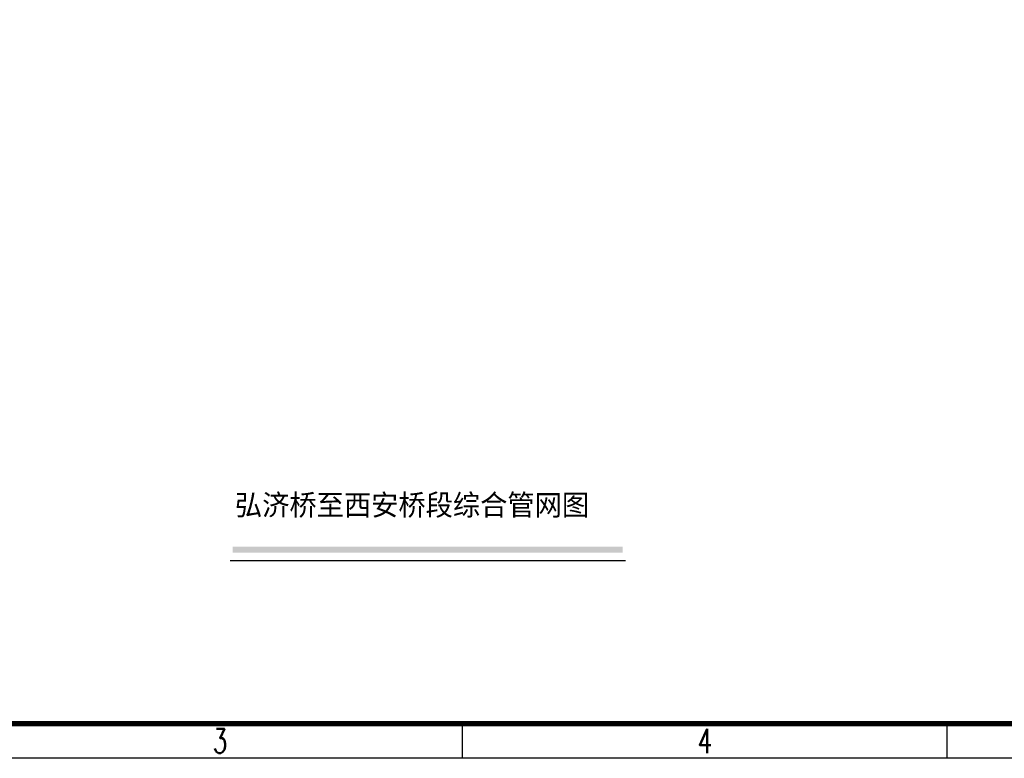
# Model space of a CAD drawing. Extents: x 39527407 to 39530665, y 3786466 to 3790957.
# Tile 20 of 113: x 39528515 to 39529590, y 3786466 to 3787272. Entities that reach past the tile are written whole.
import ezdxf
from ezdxf.enums import TextEntityAlignment as Align

# ---------------------------------------------------------------- set-up
doc = ezdxf.new("R2010")
doc.units = 0
doc.linetypes.add('DASHEDX2', pattern=[38.1, 25.4, -12.7])
doc.layers.add('TK-ABCD-TTLB-E', color=3, linetype='CONTINUOUS')
doc.layers.add('拆迁面积', color=10, linetype='CONTINUOUS')
doc.layers.add('路线', color=7, linetype='DASHEDX2', lineweight=30)
doc.styles.add('-宋体', font='txt')
doc.styles.add('SimHztxt', font='simplex.shx', dxfattribs={"width": 0.8, "bigfont": 'hztxt.shx'})

# ---------------------------------------------------------------- blocks, each defined once
blk = doc.blocks.new('A$C69525F90')
at = {"layer": 'TK-ABCD-TTLB-E', "color": 3}
for p, q in [((74.25, 70), (73, 70)), ((74.25, 52.5), (73, 52.5))]:
    blk.add_line(p, q, dxfattribs=at)
blk.add_lwpolyline([(74.25, 0), (0, 0), (0, 105), (74.25, 105), (74.25, 0)], dxfattribs=at)
at = {"layer": 'TK-ABCD-TTLB-E', "color": 3, "const_width": 0.2}
blk.add_lwpolyline([(73, 6.25), (1.25, 6.25), (1.25, 103.75), (73, 103.75), (73, 6.25)], dxfattribs=at)
at = {"layer": 'TK-ABCD-TTLB-E', "color": 3, "style": 'SimHztxt', "width": 0.7}
for s, p in [('4', (73.625, 61.25)), ('3', (73.625, 43.75))]:
    blk.add_text(s, height=0.875, rotation=90, dxfattribs=at).set_placement(p, align=Align.MIDDLE_CENTER)

msp = doc.modelspace()

# ---------------------------------------------------------------- hatches: boundary and pattern name
at = {"layer": '拆迁面积', "linetype": 'Continuous', "lineweight": 30}
h = msp.add_hatch(color=7, dxfattribs=at)
h.dxf.hatch_style = 1
h.paths.add_polyline_path([(39529173.11949, 3786697.02403), (39528747.5319, 3786697.02403), (39528747.5319, 3786690.59477), (39529173.11949, 3786690.59477)])

# ---------------------------------------------------------------- linework, layer by layer
at = {"layer": '拆迁面积', "color": 7, "linetype": 'Continuous', "lineweight": 30}
msp.add_line((39528744.79947, 3786682.08891, -38.58), (39529176.12932, 3786682.08891, -38.58), dxfattribs=at)

# ---------------------------------------------------------------- block references
at = {"layer": '路线', "linetype": 'ByBlock', "lineweight": -3, "xscale": 30.2444574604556, "yscale": 30.2444574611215, "zscale": 30.24445746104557, "rotation": 270}
msp.add_blockref('A$C69525F90', (39527410.40194, 3788711.84949, -38.58), dxfattribs=at)

# ---------------------------------------------------------------- texts
at = {"layer": '拆迁面积', "color": 1, "linetype": 'Continuous', "lineweight": 30, "insert": (39528749.86467, 3786754.10007, -38.58), "char_height": 22.88, "attachment_point": 1, "style": '-宋体'}
msp.add_mtext_dynamic_manual_height_columns('{\\C0;弘济桥至西安桥段综合管网图}', width=471.4193886, gutter_width=1, heights=[0], dxfattribs=at)

doc.saveas('drawing.dxf')
